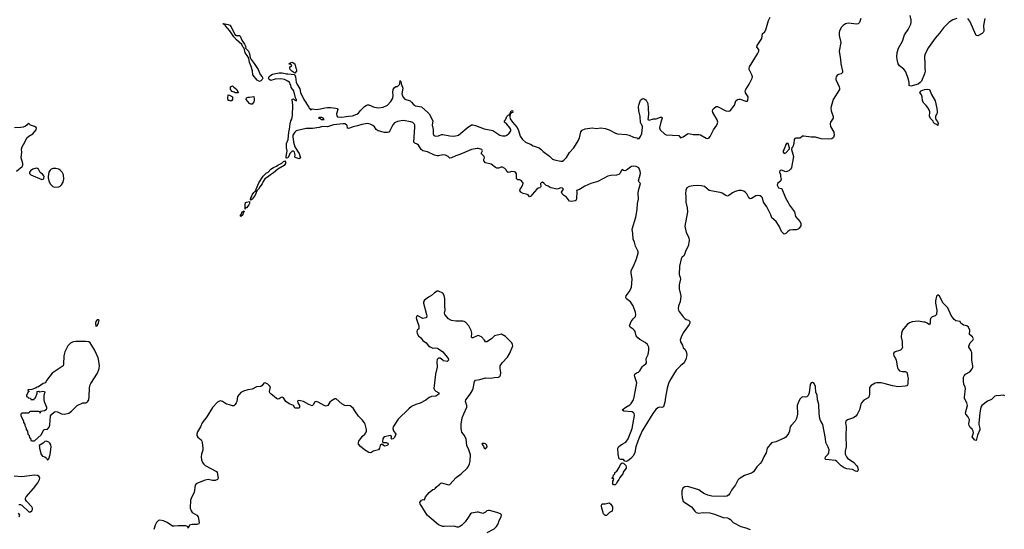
# Model space of a CAD drawing. Header units: inches. Extents: x 1384771 to 1534001, y 461348 to 645899.
# Tile 93 of 105: x 1472820 to 1486663, y 570153 to 577311. Entities that reach past the tile are written whole.
import ezdxf

# ---------------------------------------------------------------- set-up
doc = ezdxf.new("R2010")
doc.units = ezdxf.units.IN
doc.header["$MEASUREMENT"] = 0
doc.layers.add('B4577', color=7, linetype='Continuous')
doc.layers.add('B4587', color=7, linetype='Continuous')

msp = doc.modelspace()

# ---------------------------------------------------------------- linework, layer by layer
at = {"layer": 'B4577', "color": 6}
for points, elevation in [([(1475868, 577088), (1475910, 577089), (1475919, 577079), (1475943, 577023), (1475980, 576970), (1475990, 576948), (1475998, 576930), (1475997, 576910), (1476038, 576870), (1476053, 576833), (1476061, 576781), (1476076, 576750), (1476118, 576698), (1476173, 576613), (1476203, 576543), (1476231, 576510), (1476237, 576490), (1476230, 576470), (1476210, 576452), (1476190, 576444), (1476161, 576461), (1476097, 576537), (1476093, 576593), (1476074, 576654), (1476050, 576710), (1476042, 576770), (1476018, 576810), (1475988, 576848), (1475976, 576910), (1475957, 576930), (1475943, 576963), (1475868, 577028), (1475833, 577070), (1475775, 577155), (1475707, 577230), (1475706, 577246), (1475695, 577245), (1475684, 577250), (1475683, 577257), (1475750, 577245), (1475775, 577235), (1475792, 577212), (1475843, 577103)], 600), ([(1476690, 576562), (1476647, 576587), (1476624, 576610), (1476618, 576630), (1476620, 576640), (1476627, 576653), (1476642, 576658), (1476646, 576670), (1476630, 576686), (1476609, 576689), (1476610, 576694), (1476622, 576698), (1476626, 576710), (1476650, 576715), (1476690, 576690), (1476702, 576630), (1476710, 576611), (1476710, 576590)], 600), ([(1475850, 576282), (1475834, 576294), (1475805, 576305), (1475784, 576330), (1475782, 576358), (1475786, 576370), (1475810, 576382), (1475830, 576362), (1475850, 576351), (1475871, 576330), (1475894, 576290), (1475890, 576286)], 600), ([(1475790, 576169), (1475770, 576178), (1475750, 576178), (1475745, 576210), (1475750, 576254), (1475772, 576252), (1475814, 576230), (1475814, 576190), (1475804, 576176)], 600), ([(1476070, 576123), (1476050, 576133), (1476005, 576190), (1476010, 576212), (1476030, 576225), (1476050, 576222), (1476110, 576234), (1476117, 576197), (1476115, 576175), (1476110, 576157), (1476090, 576127)], 600), ([(1477070, 575938), (1477030, 575937), (1477021, 575930), (1477043, 575923), (1477058, 575910), (1477090, 575908), (1477102, 575910), (1477089, 575930)], 600), ([(1473050, 575224), (1473007, 575213), (1472971, 575190), (1472956, 575170), (1472957, 575150), (1472977, 575130), (1473130, 575067), (1473148, 575072), (1473158, 575082), (1473164, 575110), (1473160, 575120), (1473143, 575143), (1473106, 575166), (1473083, 575210), (1473070, 575222)], 700), ([(1473290, 575221), (1473264, 575210), (1473250, 575198), (1473232, 575170), (1473220, 575110), (1473219, 575090), (1473228, 575050), (1473250, 575006), (1473288, 574968), (1473310, 574960), (1473370, 574963), (1473388, 574972), (1473408, 574992), (1473431, 575029), (1473441, 575070), (1473437, 575130), (1473418, 575170), (1473390, 575199), (1473370, 575210), (1473330, 575221)], 700), ([(1476070, 574770), (1476066, 574786), (1476069, 574810), (1476078, 574822), (1476088, 574852), (1476110, 574884), (1476130, 574902), (1476137, 574903), (1476143, 574917), (1476143, 574930), (1476182, 575018), (1476245, 575115), (1476284, 575156), (1476312, 575170), (1476349, 575211), (1476390, 575236), (1476430, 575254), (1476450, 575270), (1476505, 575295), (1476530, 575320), (1476550, 575331), (1476556, 575316), (1476558, 575290), (1476537, 575263), (1476448, 575212), (1476390, 575158), (1476346, 575134), (1476320, 575110), (1476266, 575074), (1476242, 575038), (1476230, 575006), (1476196, 574964), (1476179, 574930), (1476154, 574906), (1476133, 574847), (1476090, 574788), (1476075, 574785)], 600), ([(1475990, 574649), (1475990, 574710), (1475997, 574743), (1476010, 574750), (1476050, 574756), (1476050, 574730), (1476040, 574710), (1476010, 574670), (1475993, 574667)], 600), ([(1475930, 574545), (1475923, 574550), (1475924, 574570), (1475938, 574582), (1475950, 574614), (1475962, 574618), (1475970, 574626), (1475974, 574610), (1475961, 574599), (1475955, 574570)], 600), ([(1473930, 573097), (1473910, 573094), (1473890, 573073), (1473886, 573050), (1473890, 573008), (1473910, 573011), (1473930, 573051), (1473939, 573090)], 700), ([(1473610, 572793), (1473570, 572786), (1473533, 572767), (1473499, 572730), (1473454, 572646), (1473441, 572590), (1473437, 572470), (1473430, 572450), (1473275, 572345), (1473198, 572242), (1473183, 572210), (1473150, 572202), (1473086, 572154), (1473064, 572150), (1473044, 572136), (1472990, 572118), (1472934, 572110), (1472938, 572098), (1472954, 572090), (1472938, 572082), (1472914, 572030), (1472918, 572018), (1472933, 572013), (1472938, 571998), (1472973, 571993), (1472978, 571978), (1472990, 571974), (1473022, 571978), (1473027, 571993), (1473042, 571998), (1473067, 572067), (1473066, 572090), (1473090, 572092), (1473104, 572084), (1473147, 572093), (1473170, 572090), (1473172, 572072), (1473164, 572056), (1473161, 572030), (1473161, 571970), (1473164, 571950), (1473197, 571870), (1473198, 571850), (1473191, 571829), (1473170, 571815), (1473114, 571806), (1473110, 571786), (1473102, 571802), (1473090, 571806), (1472970, 571806), (1472958, 571802), (1472950, 571786), (1472850, 571786), (1472834, 571770), (1472834, 571750), (1472872, 571670), (1472873, 571653), (1472892, 571630), (1472893, 571613), (1472912, 571572), (1472913, 571553), (1472932, 571530), (1472934, 571490), (1472954, 571470), (1472958, 571438), (1472972, 571432), (1472978, 571398), (1472993, 571393), (1473030, 571394), (1473120, 571480), (1473159, 571550), (1473170, 571556), (1473210, 571560), (1473235, 571585), (1473246, 571614), (1473255, 571745), (1473270, 571770), (1473310, 571801), (1473330, 571806), (1473350, 571805), (1473410, 571776), (1473450, 571771), (1473510, 571786), (1473550, 571811), (1473629, 571890), (1473710, 571927), (1473750, 571930), (1473764, 571936), (1473775, 571945), (1473790, 571970), (1473797, 572023), (1473800, 572130), (1473807, 572173), (1473819, 572201), (1473914, 572346), (1473939, 572410), (1473942, 572450), (1473934, 572514), (1473922, 572562), (1473905, 572605), (1473873, 572673), (1473836, 572736), (1473810, 572770), (1473790, 572784), (1473752, 572792)], 700), ([(1473190, 571390), (1473174, 571386), (1473162, 571378), (1473150, 571361), (1473094, 571330), (1473094, 571326), (1473098, 571318), (1473098, 571290), (1473122, 571202), (1473142, 571182), (1473175, 571170), (1473195, 571150), (1473210, 571125), (1473230, 571141), (1473250, 571205), (1473263, 571310), (1473258, 571338), (1473243, 571363), (1473230, 571376)], 700), ([(1479350, 571360), (1479324, 571356), (1479318, 571350), (1479342, 571322), (1479351, 571290), (1479370, 571281), (1479394, 571310), (1479390, 571335), (1479370, 571355)], 700)]:
    msp.add_lwpolyline(points, close=True, dxfattribs=dict(at, elevation=elevation))
for points, elevation in [([(1480000, 574829), (1479990, 574822), (1479970, 574850), (1479941, 574861), (1479901, 574870), (1479868, 574890), (1479854, 574910), (1479855, 574930), (1479871, 574949), (1479894, 574990), (1479897, 575017), (1479891, 575031), (1479870, 575052), (1479850, 575061), (1479824, 575064), (1479812, 575072), (1479807, 575087), (1479804, 575144), (1479789, 575169), (1479776, 575176), (1479730, 575178), (1479710, 575169), (1479687, 575167), (1479670, 575179), (1479660, 575200), (1479642, 575222), (1479610, 575242), (1479590, 575242), (1479550, 575226), (1479530, 575227), (1479510, 575236), (1479450, 575282), (1479370, 575303), (1479347, 575330), (1479346, 575350), (1479353, 575370), (1479349, 575390), (1479309, 575430), (1479329, 575470), (1479318, 575490), (1479270, 575503), (1479250, 575504), (1479170, 575489), (1479010, 575417), (1478950, 575398), (1478890, 575370), (1478870, 575368), (1478843, 575390), (1478807, 575407), (1478770, 575411), (1478710, 575397), (1478690, 575398), (1478652, 575410), (1478553, 575453), (1478490, 575468), (1478465, 575490), (1478429, 575549), (1478410, 575562), (1478375, 575575), (1478362, 575590), (1478376, 575804), (1478374, 575830), (1478366, 575850), (1478347, 575867), (1478317, 575877), (1478210, 575895), (1478130, 575883), (1478090, 575864), (1478064, 575836), (1478026, 575750), (1478010, 575733), (1477990, 575725), (1477950, 575727), (1477862, 575750), (1477833, 575770), (1477810, 575805), (1477786, 575826), (1477746, 575846), (1477710, 575853), (1477630, 575840), (1477570, 575819), (1477510, 575806), (1477444, 575784), (1477427, 575787), (1477423, 575823), (1477416, 575836), (1477390, 575848), (1477370, 575850), (1477230, 575833), (1477150, 575805), (1477078, 575810), (1477030, 575796), (1476937, 575783), (1476850, 575784), (1476724, 575756), (1476709, 575751), (1476689, 575731), (1476661, 575690), (1476658, 575670), (1476671, 575590), (1476687, 575527), (1476712, 575490), (1476724, 575464), (1476750, 575430), (1476766, 575370), (1476750, 575357), (1476695, 575375), (1476689, 575389), (1476693, 575407), (1476689, 575430), (1476684, 575450), (1476670, 575466), (1476650, 575464), (1476618, 575430), (1476610, 575403), (1476590, 575373), (1476570, 575364), (1476567, 575367), (1476567, 575390), (1476580, 575470), (1476572, 575512), (1476572, 575570), (1476594, 575630), (1476602, 575730), (1476615, 575775), (1476621, 575850), (1476630, 575890), (1476645, 575915), (1476656, 575964), (1476660, 576110), (1476649, 576191), (1476650, 576194), (1476670, 576198), (1476684, 576184), (1476710, 576172), (1476713, 576187), (1476696, 576216), (1476674, 576310), (1476637, 576357), (1476630, 576395), (1476621, 576401), (1476616, 576430), (1476610, 576436), (1476590, 576450), (1476543, 576470), (1476490, 576481), (1476410, 576478), (1476350, 576459), (1476327, 576470), (1476319, 576490), (1476322, 576498), (1476328, 576512), (1476350, 576533), (1476374, 576546), (1476470, 576565), (1476510, 576564), (1476570, 576550), (1476592, 576552), (1476683, 576543), (1476700, 576510), (1476708, 576432), (1476715, 576410), (1476758, 576338), (1476770, 576290), (1476817, 576190), (1476884, 576084), (1476890, 576066), (1476903, 576063), (1476910, 576046), (1476930, 576059), (1476992, 576052), (1477050, 576057), (1477109, 576071), (1477150, 576076), (1477190, 576077), (1477265, 576070), (1477282, 576062), (1477292, 576050), (1477273, 575990), (1477279, 575959), (1477289, 575949), (1477350, 575940), (1477443, 575957), (1477498, 575962), (1477558, 575982), (1477582, 575998), (1477610, 576034), (1477670, 576093), (1477690, 576107), (1477710, 576114), (1477730, 576117), (1477805, 576085), (1477870, 576075), (1477930, 576082), (1477989, 576110), (1478038, 576162), (1478067, 576210), (1478071, 576250), (1478065, 576290), (1478073, 576330), (1478090, 576357), (1478110, 576371), (1478130, 576375), (1478160, 576400), (1478167, 576410), (1478170, 576458), (1478185, 576430), (1478182, 576410), (1478190, 576402), (1478206, 576350), (1478195, 576270), (1478206, 576226), (1478234, 576194), (1478312, 576170), (1478330, 576155), (1478359, 576119), (1478383, 576103), (1478470, 576086), (1478559, 576010), (1478575, 575990), (1478628, 575890), (1478620, 575830), (1478631, 575770), (1478632, 575710), (1478644, 575684), (1478670, 575674), (1478710, 575680), (1478750, 575698), (1478770, 575700), (1478870, 575678), (1478924, 575676), (1478970, 575683), (1478990, 575691), (1479024, 575716), (1479110, 575794), (1479170, 575833), (1479193, 575833), (1479230, 575824), (1479350, 575780), (1479470, 575757), (1479571, 575691), (1479610, 575679), (1479650, 575679), (1479670, 575689), (1479703, 575717), (1479720, 575740), (1479725, 575755), (1479723, 575770), (1479712, 575792), (1479670, 575844), (1479637, 575870), (1479634, 575890), (1479650, 575906), (1479668, 575952), (1479690, 575971), (1479705, 575975), (1479707, 575990), (1479720, 576000), (1479720, 576010), (1479730, 576031), (1479750, 576036), (1479752, 576010), (1479737, 576003), (1479730, 575993), (1479722, 575998), (1479722, 575990), (1479714, 575986), (1479713, 575947), (1479718, 575918), (1479751, 575871), (1479816, 575796), (1479833, 575753), (1479855, 575675), (1479887, 575627), (1479930, 575590), (1479990, 575569), (1480000, 575563)], 600), ([(1472777, 575183), (1472857, 575250), (1472864, 575270), (1472862, 575290), (1472843, 575370), (1472850, 575450), (1472846, 575494), (1472853, 575527), (1472892, 575590), (1472922, 575650), (1472950, 575675), (1473005, 575710), (1473050, 575764), (1473055, 575790), (1473050, 575797), (1473030, 575810), (1472974, 575830), (1472950, 575854), (1472930, 575843), (1472921, 575830), (1472903, 575817), (1472870, 575802), (1472835, 575795), (1472746, 575790)], 700), ([(1479393, 570107), (1479490, 570158), (1479522, 570190), (1479546, 570230), (1479563, 570277), (1479590, 570330), (1479595, 570354), (1479579, 570370), (1479543, 570383), (1479430, 570416), (1479410, 570418), (1479390, 570413), (1479369, 570391), (1479342, 570378), (1479330, 570375), (1479270, 570392), (1479250, 570392), (1479170, 570377), (1479157, 570370), (1479118, 570302), (1479083, 570257), (1479030, 570207), (1479010, 570191), (1478990, 570183), (1478970, 570183), (1478930, 570197), (1478790, 570190), (1478770, 570194), (1478710, 570216), (1478613, 570293), (1478550, 570351), (1478450, 570510), (1478447, 570530), (1478470, 570563), (1478491, 570571), (1478512, 570568), (1478527, 570610), (1478575, 570670), (1478630, 570712), (1478650, 570718), (1478668, 570730), (1478676, 570744), (1478710, 570774), (1478722, 570778), (1478726, 570790), (1478740, 570800), (1478750, 570805), (1478850, 570776), (1478870, 570782), (1478959, 570881), (1479028, 570930), (1479110, 571010), (1479124, 571030), (1479142, 571070), (1479154, 571110), (1479157, 571197), (1479136, 571270), (1479106, 571330), (1479099, 571419), (1479073, 571470), (1479036, 571516), (1479026, 571570), (1479027, 571630), (1479043, 571717), (1479064, 571776), (1479107, 571870), (1479109, 571890), (1479086, 571950), (1479091, 571969), (1479155, 572050), (1479184, 572096), (1479196, 572130), (1479214, 572230), (1479230, 572249), (1479290, 572255), (1479370, 572280), (1479450, 572277), (1479490, 572286), (1479550, 572290), (1479570, 572301), (1479580, 572320), (1479585, 572350), (1479574, 572410), (1479577, 572450), (1479605, 572490), (1479677, 572570), (1479713, 572627), (1479752, 572730), (1479751, 572750), (1479739, 572770), (1479650, 572863), (1479595, 572895), (1479496, 572870), (1479453, 572827), (1479390, 572786), (1479370, 572787), (1479355, 572810), (1479314, 572854), (1479290, 572868), (1479273, 572873), (1479250, 572870), (1479190, 572841), (1479182, 572842), (1479172, 572852), (1479176, 572910), (1479166, 572946), (1479133, 573010), (1479090, 573061), (1479070, 573073), (1479050, 573076), (1478950, 573075), (1478890, 573085), (1478851, 573110), (1478796, 573170), (1478791, 573190), (1478802, 573230), (1478797, 573290), (1478799, 573390), (1478790, 573437), (1478770, 573470), (1478710, 573499), (1478690, 573500), (1478650, 573476), (1478610, 573435), (1478570, 573415), (1478513, 573370), (1478498, 573350), (1478499, 573330), (1478539, 573170), (1478542, 573150), (1478538, 573130), (1478530, 573122), (1478490, 573116), (1478410, 573154), (1478407, 573153), (1478398, 573142), (1478396, 573124), (1478403, 573090), (1478430, 573010), (1478434, 572986), (1478430, 572970), (1478409, 572951), (1478405, 572930), (1478410, 572901), (1478425, 572870), (1478462, 572841), (1478490, 572805), (1478534, 572770), (1478570, 572730), (1478590, 572715), (1478630, 572698), (1478670, 572701), (1478690, 572698), (1478706, 572690), (1478770, 572644), (1478832, 572570), (1478844, 572550), (1478851, 572529), (1478830, 572509), (1478778, 572518), (1478768, 572530), (1478730, 572555), (1478710, 572555), (1478690, 572538), (1478685, 572510), (1478688, 572430), (1478664, 572330), (1478642, 572130), (1478651, 572110), (1478670, 572091), (1478711, 572070), (1478711, 572050), (1478670, 572022), (1478610, 572016), (1478575, 572005), (1478530, 571968), (1478450, 571925), (1478390, 571906), (1478330, 571876), (1478290, 571846), (1478141, 571699), (1478073, 571590), (1478067, 571567), (1478075, 571535), (1478110, 571490), (1478090, 571441), (1478070, 571422), (1478050, 571418), (1478044, 571430), (1478049, 571450), (1478044, 571464), (1478032, 571472), (1477943, 571450), (1477925, 571430), (1477923, 571383), (1477931, 571371), (1477971, 571371), (1477990, 571362), (1478002, 571350), (1477991, 571330), (1477950, 571321), (1477910, 571349), (1477888, 571330), (1477881, 571290), (1477866, 571270), (1477790, 571252), (1477768, 571232), (1477752, 571228), (1477730, 571232), (1477670, 571270), (1477610, 571316), (1477584, 571350), (1477582, 571370), (1477589, 571391), (1477639, 571461), (1477673, 571490), (1477688, 571510), (1477695, 571530), (1477694, 571554), (1477678, 571630), (1477668, 571650), (1477637, 571690), (1477584, 571744), (1477541, 571801), (1477510, 571855), (1477465, 571885), (1477430, 571893), (1477411, 571889), (1477390, 571892), (1477350, 571917), (1477270, 571984), (1477250, 571986), (1477202, 571958), (1477182, 571938), (1477151, 571890), (1477130, 571884), (1477101, 571890), (1477017, 571937), (1476990, 571947), (1476975, 571945), (1476963, 571937), (1476950, 571904), (1476930, 571889), (1476884, 571904), (1476810, 571946), (1476770, 571959), (1476740, 571960), (1476730, 571958), (1476725, 571950), (1476731, 571930), (1476756, 571890), (1476756, 571864), (1476744, 571856), (1476696, 571856), (1476690, 571858), (1476670, 571890), (1476658, 571898), (1476610, 571913), (1476561, 571950), (1476530, 571998), (1476510, 572008), (1476495, 572005), (1476470, 571983), (1476450, 571980), (1476430, 571990), (1476399, 572019), (1476355, 572050), (1476338, 572070), (1476330, 572090), (1476342, 572130), (1476344, 572150), (1476333, 572170), (1476310, 572191), (1476270, 572210), (1476253, 572207), (1476230, 572172), (1476210, 572160), (1476150, 572152), (1476090, 572121), (1476026, 572114), (1475966, 572094), (1475930, 572073), (1475882, 572018), (1475873, 571950), (1475865, 571930), (1475850, 571904), (1475830, 571887), (1475810, 571886), (1475770, 571901), (1475730, 571910), (1475670, 571949), (1475645, 571955), (1475627, 571953), (1475602, 571938), (1475530, 571865), (1475449, 571731), (1475387, 571650), (1475360, 571590), (1475320, 571520), (1475311, 571490), (1475311, 571470), (1475325, 571445), (1475370, 571410), (1475382, 571390), (1475387, 571370), (1475396, 571290), (1475394, 571266), (1475376, 571210), (1475373, 571170), (1475378, 571130), (1475390, 571090), (1475407, 571067), (1475428, 571050), (1475586, 570966), (1475595, 570950), (1475610, 570870), (1475600, 570850), (1475570, 570839), (1475530, 570839), (1475470, 570851), (1475430, 570844), (1475319, 570801), (1475299, 570790), (1475288, 570772), (1475274, 570670), (1475240, 570610), (1475220, 570560), (1475215, 570450), (1475230, 570410), (1475247, 570390), (1475312, 570350), (1475329, 570330), (1475342, 570250), (1475337, 570230), (1475310, 570221), (1475242, 570218), (1475206, 570210), (1475190, 570168), (1475185, 570185), (1475178, 570190), (1475150, 570200), (1475050, 570203), (1474990, 570196), (1474970, 570198), (1474895, 570250), (1474841, 570270), (1474790, 570281), (1474770, 570277), (1474745, 570250), (1474726, 570210), (1474707, 570150)], 700), ([(1472810, 570503), (1472830, 570502), (1472850, 570490), (1472950, 570397), (1472970, 570397), (1472990, 570411), (1473001, 570430), (1473000, 570450), (1472991, 570470), (1472915, 570550), (1472902, 570570), (1472900, 570590), (1472910, 570610), (1473015, 570725), (1473075, 570805), (1473098, 570850), (1473102, 570870), (1473094, 570894), (1473070, 570909), (1473030, 570913), (1472850, 570891), (1472741, 570899)], 700), ([(1472813, 570330), (1472824, 570350), (1472801, 570381)], 700)]:
    msp.add_lwpolyline(points, dxfattribs=dict(at, elevation=elevation))
at = {"layer": 'B4587', "color": 6}
for points, elevation in [([(1480000, 575563), (1480040, 575540), (1480122, 575510), (1480150, 575490), (1480179, 575459), (1480270, 575392), (1480310, 575352), (1480341, 575341), (1480430, 575324), (1480450, 575325), (1480470, 575336), (1480510, 575374), (1480550, 575444), (1480610, 575510), (1480671, 575609), (1480691, 575650), (1480710, 575734), (1480730, 575760), (1480770, 575779), (1480870, 575791), (1480930, 575781), (1480990, 575791), (1481050, 575785), (1481110, 575765), (1481197, 575717), (1481226, 575706), (1481350, 575699), (1481390, 575688), (1481450, 575660), (1481496, 575650), (1481506, 575646), (1481510, 575636), (1481530, 575641), (1481550, 575671), (1481566, 575714), (1481578, 575798), (1481576, 575816), (1481556, 575850), (1481550, 575869), (1481542, 575950), (1481525, 576030), (1481521, 576090), (1481523, 576110), (1481550, 576181), (1481570, 576199), (1481590, 576204), (1481610, 576196), (1481630, 576179), (1481650, 576132), (1481658, 576070), (1481661, 575979), (1481651, 575910), (1481670, 575902), (1481730, 575917), (1481770, 575917), (1481830, 575942), (1481850, 575942), (1481855, 575930), (1481833, 575870), (1481815, 575790), (1481825, 575765), (1481890, 575704), (1481910, 575695), (1482085, 575685), (1482110, 575652), (1482150, 575667), (1482210, 575706), (1482230, 575713), (1482290, 575700), (1482370, 575700), (1482390, 575695), (1482470, 575648), (1482490, 575642), (1482510, 575647), (1482530, 575670), (1482577, 575763), (1482622, 575830), (1482635, 575870), (1482626, 575906), (1482564, 576010), (1482560, 576030), (1482566, 576050), (1482584, 576070), (1482610, 576090), (1482630, 576090), (1482750, 576030), (1482790, 576025), (1482810, 576032), (1482830, 576054), (1482868, 576112), (1482891, 576170), (1482910, 576190), (1482930, 576197), (1482950, 576195), (1483030, 576167), (1483050, 576165), (1483058, 576170), (1483060, 576230), (1483026, 576286), (1483020, 576310), (1483028, 576330), (1483076, 576404), (1483117, 576490), (1483121, 576510), (1483116, 576536), (1483077, 576610), (1483076, 576630), (1483082, 576650), (1483192, 576830), (1483211, 576870), (1483213, 576893), (1483186, 576926), (1483189, 576950), (1483252, 577048), (1483263, 577117), (1483290, 577137), (1483311, 577169), (1483350, 577298), (1483370, 577349)], 600), ([(1484644, 577330), (1484627, 577273), (1484610, 577252), (1484590, 577248), (1484470, 577263), (1484430, 577254), (1484397, 577230), (1484374, 577206), (1484345, 577155), (1484340, 577130), (1484342, 577090), (1484363, 576990), (1484342, 576870), (1484360, 576750), (1484364, 576690), (1484390, 576590), (1484390, 576570), (1484371, 576549), (1484330, 576540), (1484313, 576530), (1484299, 576510), (1484295, 576490), (1484297, 576470), (1484342, 576370), (1484347, 576350), (1484344, 576330), (1484258, 576190), (1484227, 576090), (1484225, 576070), (1484231, 576030), (1484259, 575950), (1484255, 575930), (1484219, 575870), (1484214, 575850), (1484222, 575810), (1484267, 575730), (1484273, 575690), (1484264, 575656), (1484240, 575640), (1484188, 575632), (1484090, 575639), (1484010, 575660), (1483950, 575663), (1483843, 575677), (1483826, 575674), (1483792, 575648), (1483734, 575646), (1483719, 575641), (1483708, 575630), (1483705, 575570), (1483690, 575525), (1483677, 575510), (1483673, 575490), (1483701, 575390), (1483687, 575310), (1483679, 575290), (1483673, 575230), (1483659, 575210), (1483634, 575190), (1483590, 575173), (1483530, 575199), (1483510, 575195), (1483506, 575190), (1483501, 575170), (1483516, 575136), (1483517, 575110), (1483527, 575070), (1483515, 575045), (1483474, 575010), (1483471, 574989), (1483490, 574948), (1483530, 574940), (1483535, 574935), (1483589, 574809), (1483623, 574743), (1483645, 574705), (1483712, 574610), (1483729, 574549), (1483795, 574470), (1483803, 574450), (1483803, 574417), (1483779, 574381), (1483765, 574370), (1483739, 574361), (1483690, 574360), (1483650, 574354), (1483622, 574338), (1483590, 574308), (1483570, 574298), (1483562, 574302), (1483530, 574335), (1483499, 574410), (1483458, 574478), (1483397, 574530), (1483382, 574570), (1483324, 574684), (1483278, 574750), (1483264, 574810), (1483250, 574825), (1483230, 574836), (1483190, 574844), (1483170, 574839), (1483110, 574800), (1483090, 574794), (1483070, 574810), (1483043, 574863), (1483025, 574885), (1483001, 574901), (1482970, 574910), (1482930, 574910), (1482881, 574899), (1482842, 574878), (1482790, 574840), (1482770, 574834), (1482750, 574841), (1482696, 574876), (1482670, 574886), (1482610, 574894), (1482514, 574914), (1482450, 574966), (1482399, 574979), (1482350, 574984), (1482290, 574979), (1482233, 574967), (1482202, 574950), (1482185, 574915), (1482179, 574870), (1482185, 574830), (1482186, 574750), (1482203, 574670), (1482207, 574610), (1482172, 574410), (1482190, 574322), (1482230, 574250), (1482233, 574207), (1482217, 574130), (1482185, 574070), (1482163, 573997), (1482130, 573971), (1482120, 573950), (1482095, 573850), (1482091, 573730), (1482108, 573688), (1482110, 573670), (1482094, 573586), (1482090, 573530), (1482112, 573450), (1482114, 573426), (1482105, 573350), (1482083, 573290), (1482078, 573250), (1482081, 573230), (1482090, 573210), (1482150, 573136), (1482170, 573116), (1482190, 573102), (1482221, 573090), (1482243, 573070), (1482243, 573050), (1482234, 573030), (1482147, 572913), (1482119, 572850), (1482108, 572810), (1482110, 572785), (1482137, 572737), (1482150, 572701), (1482170, 572681), (1482190, 572651), (1482199, 572610), (1482192, 572552), (1482163, 572490), (1482110, 572451), (1482050, 572386), (1481959, 572241), (1481941, 572199), (1481924, 572136), (1481898, 572010), (1481890, 571938), (1481870, 571874), (1481850, 571865), (1481810, 571866), (1481790, 571861), (1481764, 571836), (1481722, 571778), (1481570, 571535), (1481523, 571430), (1481504, 571376), (1481484, 571310), (1481468, 571230), (1481452, 571188), (1481414, 571146), (1481370, 571114), (1481350, 571107), (1481329, 571109), (1481310, 571135), (1481270, 571133), (1481250, 571142), (1481233, 571210), (1481230, 571290), (1481239, 571310), (1481266, 571334), (1481289, 571350), (1481343, 571377), (1481377, 571423), (1481433, 571570), (1481462, 571750), (1481457, 571777), (1481448, 571790), (1481430, 571803), (1481314, 571814), (1481291, 571830), (1481343, 571870), (1481397, 571903), (1481418, 571922), (1481448, 571970), (1481460, 572010), (1481495, 572210), (1481464, 572310), (1481467, 572330), (1481490, 572350), (1481518, 572362), (1481541, 572379), (1481570, 572433), (1481590, 572454), (1481624, 572476), (1481634, 572490), (1481634, 572510), (1481627, 572530), (1481628, 572550), (1481654, 572610), (1481665, 572670), (1481664, 572710), (1481648, 572748), (1481616, 572776), (1481537, 572817), (1481510, 572841), (1481489, 572870), (1481473, 572930), (1481464, 572944), (1481444, 572964), (1481405, 572990), (1481393, 573010), (1481418, 573070), (1481445, 573110), (1481476, 573144), (1481485, 573170), (1481478, 573198), (1481445, 573290), (1481406, 573346), (1481353, 573390), (1481341, 573410), (1481346, 573430), (1481391, 573489), (1481422, 573550), (1481430, 573670), (1481416, 573750), (1481415, 573790), (1481452, 573848), (1481492, 573950), (1481514, 574030), (1481515, 574050), (1481510, 574065), (1481480, 574130), (1481465, 574185), (1481447, 574230), (1481442, 574310), (1481432, 574370), (1481482, 574538), (1481503, 574643), (1481505, 574730), (1481519, 574790), (1481517, 574870), (1481521, 574910), (1481549, 575009), (1481529, 575030), (1481521, 575050), (1481549, 575150), (1481545, 575185), (1481524, 575230), (1481489, 575250), (1481447, 575253), (1481424, 575250), (1481410, 575242), (1481350, 575197), (1481330, 575189), (1481310, 575194), (1481290, 575209), (1481275, 575190), (1481263, 575157), (1481242, 575138), (1481210, 575128), (1481130, 575123), (1481090, 575112), (1480950, 575040), (1480850, 575008), (1480766, 574974), (1480690, 574925), (1480647, 574910), (1480654, 574894), (1480650, 574798), (1480642, 574778), (1480630, 574765), (1480578, 574758), (1480550, 574763), (1480510, 574818), (1480466, 574846), (1480445, 574865), (1480440, 574890), (1480464, 574930), (1480450, 574947), (1480430, 574950), (1480390, 574935), (1480370, 574932), (1480291, 574951), (1480276, 574956), (1480250, 574974), (1480222, 574982), (1480190, 575016), (1480170, 575029), (1480150, 575021), (1480144, 575010), (1480146, 574970), (1480141, 574959), (1480132, 574950), (1480110, 574944), (1480090, 574930), (1480023, 574857), (1480010, 574835), (1480000, 574829)], 600), ([(1485994, 577330), (1485940, 577310), (1485890, 577279), (1485810, 577198), (1485750, 577120), (1485689, 577051), (1485598, 576922), (1485553, 576830), (1485543, 576797), (1485540, 576770), (1485548, 576708), (1485546, 576630), (1485550, 576590), (1485540, 576550), (1485498, 576450), (1485480, 576430), (1485450, 576408), (1485350, 576376), (1485325, 576385), (1485326, 576430), (1485318, 576470), (1485278, 576578), (1485250, 576617), (1485190, 576661), (1485173, 576690), (1485156, 576750), (1485153, 576790), (1485158, 576850), (1485176, 576910), (1485232, 577010), (1485261, 577099), (1485310, 577175), (1485349, 577250), (1485354, 577270), (1485354, 577310), (1485340, 577370)], 600), ([(1486390, 577330), (1486371, 577230), (1486376, 577150), (1486365, 577130), (1486350, 577118), (1486290, 577085), (1486269, 577089), (1486178, 577290), (1486150, 577330)], 600), ([(1486670, 572028), (1486650, 572038), (1486609, 572031), (1486550, 572029), (1486530, 572023), (1486484, 571976), (1486429, 571951), (1486347, 571893), (1486334, 571870), (1486319, 571790), (1486312, 571692), (1486303, 571650), (1486304, 571624), (1486318, 571570), (1486317, 571550), (1486286, 571474), (1486270, 571398), (1486250, 571404), (1486213, 571450), (1486230, 571510), (1486226, 571530), (1486210, 571560), (1486184, 571584), (1486169, 571609), (1486166, 571630), (1486176, 571690), (1486150, 571738), (1486122, 571770), (1486116, 571790), (1486147, 571893), (1486138, 571930), (1486114, 571970), (1486106, 571994), (1486104, 572010), (1486116, 572130), (1486113, 572150), (1486095, 572190), (1486088, 572232), (1486090, 572290), (1486097, 572310), (1486118, 572330), (1486177, 572363), (1486211, 572409), (1486219, 572430), (1486221, 572450), (1486209, 572530), (1486205, 572630), (1486194, 572670), (1486167, 572710), (1486166, 572726), (1486184, 572770), (1486221, 572810), (1486229, 572830), (1486217, 572857), (1486176, 572890), (1486178, 572950), (1486158, 572990), (1486138, 573010), (1486090, 573022), (1486072, 573032), (1486053, 573050), (1486041, 573070), (1485983, 573083), (1485958, 573098), (1485916, 573156), (1485870, 573262), (1485802, 573330), (1485750, 573429), (1485730, 573444), (1485710, 573428), (1485698, 573362), (1485696, 573330), (1485714, 573230), (1485708, 573172), (1485691, 573150), (1485650, 573135), (1485625, 573115), (1485620, 573090), (1485620, 573050), (1485610, 573024), (1485577, 573050), (1485550, 573061), (1485530, 573061), (1485450, 573078), (1485370, 573067), (1485330, 573051), (1485299, 573030), (1485233, 572950), (1485216, 572910), (1485214, 572850), (1485229, 572790), (1485226, 572730), (1485231, 572710), (1485222, 572690), (1485204, 572670), (1485190, 572662), (1485130, 572644), (1485110, 572630), (1485104, 572616), (1485108, 572590), (1485134, 572554), (1485144, 572530), (1485162, 572422), (1485170, 572400), (1485190, 572381), (1485230, 572369), (1485271, 572370), (1485290, 572361), (1485299, 572350), (1485301, 572310), (1485311, 572270), (1485306, 572234), (1485306, 572190), (1485300, 572180), (1485291, 572170), (1485270, 572163), (1485170, 572154), (1485092, 572168), (1484990, 572197), (1484930, 572208), (1484872, 572208), (1484850, 572205), (1484790, 572172), (1484770, 572145), (1484767, 572093), (1484770, 572050), (1484761, 572010), (1484750, 571998), (1484690, 571965), (1484654, 571930), (1484645, 571910), (1484628, 571830), (1484594, 571766), (1484576, 571744), (1484543, 571717), (1484460, 571690), (1484434, 571670), (1484430, 571650), (1484439, 571590), (1484434, 571470), (1484441, 571310), (1484428, 571250), (1484427, 571210), (1484443, 571170), (1484460, 571150), (1484550, 571090), (1484587, 571050), (1484598, 571030), (1484609, 570990), (1484605, 570975), (1484595, 570965), (1484590, 570963), (1484570, 570971), (1484530, 570993), (1484450, 571001), (1484410, 571016), (1484370, 571042), (1484310, 571107), (1484290, 571119), (1484153, 571133), (1484144, 571144), (1484148, 571170), (1484185, 571210), (1484197, 571230), (1484199, 571270), (1484188, 571308), (1484155, 571370), (1484151, 571430), (1484110, 571626), (1484079, 571679), (1484068, 571710), (1484060, 571780), (1484054, 571906), (1484039, 571970), (1484030, 572041), (1484015, 572075), (1484010, 572158), (1483990, 572201), (1483966, 572214), (1483947, 572210), (1483933, 572187), (1483922, 572070), (1483907, 572033), (1483886, 572014), (1483870, 572010), (1483830, 572013), (1483810, 572005), (1483790, 571982), (1483763, 571930), (1483749, 571890), (1483754, 571770), (1483743, 571710), (1483723, 571670), (1483668, 571612), (1483654, 571590), (1483646, 571570), (1483643, 571530), (1483630, 571499), (1483592, 571448), (1483570, 571432), (1483450, 571383), (1483390, 571365), (1483331, 571290), (1483315, 571225), (1483283, 571170), (1483254, 571106), (1483230, 571075), (1483184, 571030), (1483138, 570962), (1483110, 570943), (1483010, 570907), (1482937, 570863), (1482919, 570841), (1482883, 570777), (1482830, 570702), (1482805, 570655), (1482786, 570634), (1482760, 570620), (1482730, 570613), (1482550, 570617), (1482493, 570633), (1482450, 570652), (1482410, 570676), (1482370, 570707), (1482230, 570749), (1482210, 570753), (1482174, 570750), (1482144, 570730), (1482130, 570695), (1482128, 570650), (1482135, 570595), (1482149, 570549), (1482172, 570530), (1482266, 570470), (1482310, 570406), (1482330, 570388), (1482370, 570381), (1482430, 570388), (1482522, 570382), (1482590, 570364), (1482710, 570317), (1482770, 570312), (1482790, 570306), (1482813, 570290), (1482850, 570250), (1482960, 570190), (1483030, 570175), (1483089, 570150)], 700)]:
    msp.add_lwpolyline(points, dxfattribs=dict(at, elevation=elevation))
at = {"layer": 'B4587', "color": 6, "elevation": 600}
for points in [[(1485730, 575826), (1485716, 575836), (1485710, 575835), (1485704, 575844), (1485687, 575850), (1485670, 575867), (1485664, 575884), (1485630, 575918), (1485613, 575950), (1485615, 576015), (1485605, 576045), (1485584, 576084), (1485566, 576106), (1485530, 576137), (1485512, 576170), (1485507, 576230), (1485497, 576257), (1485476, 576290), (1485496, 576310), (1485542, 576330), (1485590, 576337), (1485611, 576330), (1485639, 576259), (1485691, 576170), (1485715, 576065), (1485721, 576019), (1485715, 575985), (1485706, 575974), (1485698, 575950), (1485698, 575930), (1485702, 575910), (1485722, 575882), (1485732, 575852)], [(1483626, 575570), (1483602, 575570), (1483590, 575558), (1483566, 575494), (1483552, 575470), (1483552, 575450), (1483570, 575432), (1483590, 575442), (1483642, 575498), (1483644, 575510)], [(1481190, 570777), (1481170, 570779), (1481159, 570790), (1481158, 570830), (1481174, 570850), (1481170, 570866), (1481150, 570866), (1481150, 570874), (1481158, 570882), (1481170, 570914), (1481188, 570932), (1481189, 570950), (1481215, 570970), (1481250, 571021), (1481270, 571072), (1481290, 571086), (1481310, 571083), (1481342, 571050), (1481348, 571030), (1481345, 571010), (1481327, 570990), (1481306, 570954), (1481299, 570930), (1481260, 570880), (1481245, 570850), (1481221, 570819), (1481210, 570795)], [(1481070, 570346), (1481050, 570348), (1481029, 570369), (1480999, 570470), (1481002, 570490), (1481010, 570511), (1481050, 570511), (1481110, 570525), (1481130, 570505), (1481153, 570470), (1481157, 570450), (1481151, 570409), (1481114, 570390)]]:
    msp.add_lwpolyline(points, close=True, dxfattribs=at)

doc.saveas('drawing.dxf')
